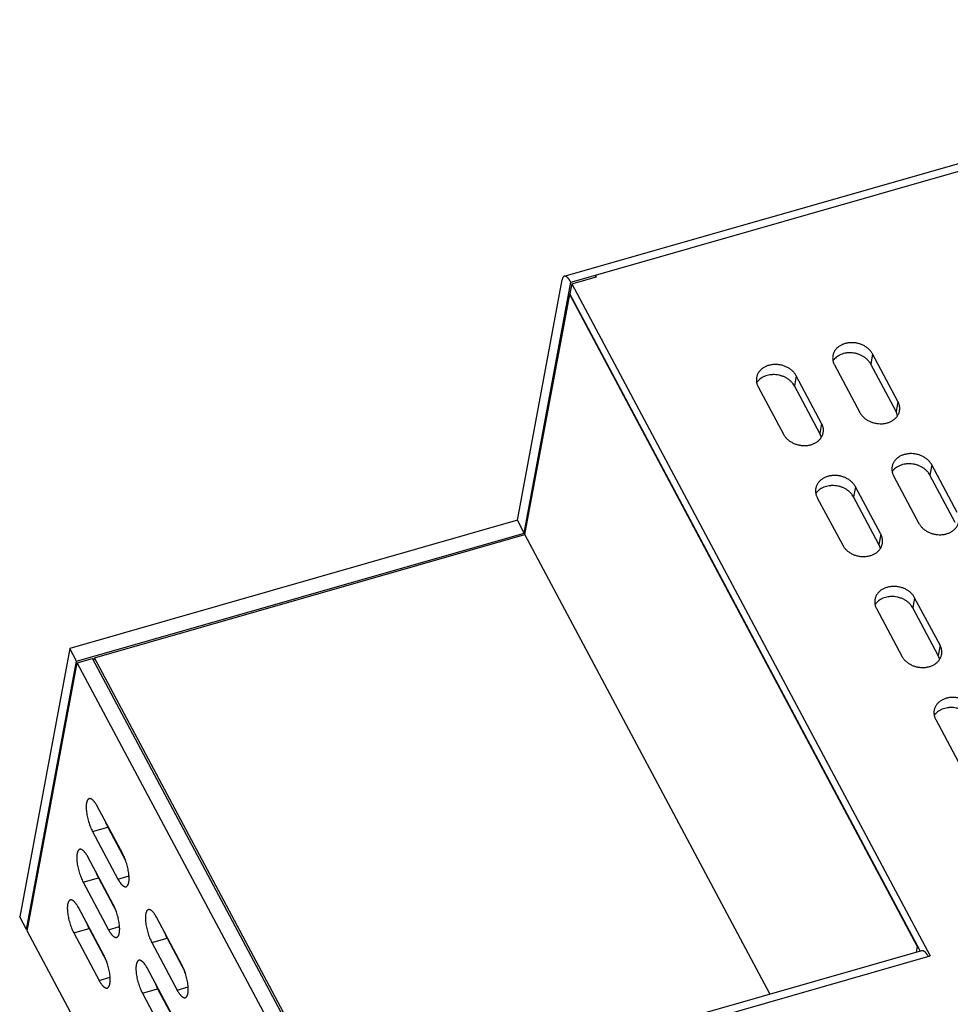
# Model space of a CAD drawing. Header units: millimetres. Extents: x 508 to 1261, y -60 to 468.
# Tile 12 of 49: x 890 to 935, y 80 to 127. Entities that reach past the tile are written whole.
import ezdxf

# ---------------------------------------------------------------- set-up
doc = ezdxf.new("R2010")
doc.units = ezdxf.units.MM
doc.header["$LTSCALE"] = 16.335
doc.layers.get('0').update_dxf_attribs({"linetype": 'CONTINUOUS'})
doc.layers.add('ROUNDS', color=7, linetype='CONTINUOUS')

msp = doc.modelspace()

# ---------------------------------------------------------------- linework, layer by layer
at = {"color": 7, "linetype": 'Continuous'}
for p, q in [((913.96856, 103.09903), (916.10207, 114.55127)), ((914.29066, 102.49548), (916.514, 114.42993)), ((916.55426, 114.35448), (916.46443, 113.87228)), ((916.514, 114.42993), (917.69499, 114.76774)), ((916.55426, 114.35448), (917.73525, 114.69229)), ((916.55426, 114.35448), (933.62566, 82.36577)), ((914.33092, 102.42004), (916.45881, 113.84215)), ((916.45881, 113.84215), (916.47764, 113.84753)), ((933.0064, 82.83495), (916.45881, 113.84215)), ((933.15058, 82.60546), (916.46443, 113.87228)), ((930.88478, 111.01615), (930.79495, 110.53395)), ((932.09264, 108.75285), (930.88478, 111.01615)), ((929.06787, 110.49644), (930.27573, 108.23315)), ((932.0028, 108.27065), (930.79495, 110.53395)), ((927.25096, 109.97674), (927.16113, 109.49454)), ((928.45882, 107.71344), (927.25096, 109.97674)), ((925.43406, 109.45703), (926.64191, 107.19373)), ((928.36899, 107.23124), (927.16113, 109.49454)), ((932.09264, 108.75285), (932.0028, 108.27065)), ((928.45882, 107.71344), (928.36899, 107.23124)), ((933.70311, 105.73512), (933.61328, 105.25292)), ((934.91096, 103.47182), (933.70311, 105.73512)), ((931.8862, 105.21541), (933.09405, 102.95212)), ((934.82113, 102.98962), (933.61328, 105.25292)), ((930.06929, 104.69571), (929.97946, 104.21351)), ((931.27714, 102.43241), (930.06929, 104.69571)), ((928.25238, 104.176), (929.46023, 101.9127)), ((931.18731, 101.95021), (929.97946, 104.21351)), ((913.96856, 103.09903), (892.64713, 97.00026)), ((914.29066, 102.49548), (913.96856, 103.09903)), ((892.96923, 96.39671), (914.29066, 102.49548)), ((893.8271, 96.55514), (914.33092, 102.42004)), ((925.99731, 80.55934), (914.33092, 102.42004)), ((931.27714, 102.43241), (931.18731, 101.95021)), ((932.88761, 99.41468), (932.79778, 98.93248)), ((934.09547, 97.15138), (932.88761, 99.41468)), ((931.07071, 98.89497), (932.27856, 96.63167)), ((934.00564, 96.66918), (932.79778, 98.93248)), ((934.09547, 97.15138), (934.00564, 96.66918)), ((892.64713, 97.00026), (890.26659, 84.22197)), ((892.96923, 96.39671), (892.64713, 97.00026)), ((893.8, 96.4097), (893.8271, 96.55514)), ((910.23155, 65.81617), (893.8271, 96.55514)), ((890.58868, 83.61842), (892.96923, 96.39671)), ((890.62894, 83.54298), (893.00949, 96.32127)), ((893.00949, 96.32127), (893.73625, 96.52915)), ((933.88903, 93.61394), (935.09688, 91.35064)), ((895.17188, 87.22775), (893.96402, 89.49105)), ((893.73945, 88.28555), (894.46621, 88.49343)), ((893.73945, 88.28555), (894.9473, 86.02225)), ((894.46621, 88.49343), (895.31163, 86.90927)), ((894.72272, 84.81675), (893.51487, 87.08005)), ((893.29029, 85.87455), (894.01705, 86.08243)), ((893.29029, 85.87455), (894.49814, 83.61125)), ((894.01705, 86.08243), (894.86247, 84.49827)), ((894.9473, 86.02225), (895.47362, 86.1728)), ((894.27356, 82.40575), (893.06571, 84.66905)), ((894.72998, 84.803), (894.70384, 84.79552)), ((890.58868, 83.61842), (890.26659, 84.22197)), ((897.9902, 81.94672), (896.78235, 84.21002)), ((890.64606, 83.63483), (890.58868, 83.61842)), ((890.62894, 83.54298), (917.68486, 32.84509)), ((892.84113, 83.46355), (893.56789, 83.67144)), ((892.84113, 83.46355), (894.04898, 81.20025)), ((893.56789, 83.67144), (894.41331, 82.08728)), ((894.49814, 83.61125), (895.02446, 83.7618)), ((896.55777, 83.00452), (897.28453, 83.2124)), ((896.55777, 83.00452), (897.76562, 80.74122)), ((897.28453, 83.2124), (898.12995, 81.62824)), ((933.0064, 82.83495), (932.95313, 82.54898)), ((933.02523, 82.84034), (933.0064, 82.83495)), ((918.26914, 77.9732), (933.62566, 82.36577)), ((897.54104, 79.53572), (896.33319, 81.79902)), ((894.04898, 81.20025), (894.5753, 81.3508)), ((896.10861, 80.59352), (896.83537, 80.8014)), ((896.83537, 80.8014), (897.68079, 79.21724)), ((897.76562, 80.74122), (898.29195, 80.89177)), ((896.10861, 80.59352), (897.31646, 78.33022))]:
    msp.add_line(p, q, dxfattribs=at)
for points, knots in [([(916.20416, 114.71688), (916.19803, 114.71513), (916.18589, 114.71012), (916.16923, 114.69854), (916.15404, 114.683), (916.14039, 114.66365), (916.12827, 114.64059), (916.11773, 114.61395), (916.10881, 114.58384), (916.10416, 114.56247), (916.10207, 114.55127)], [0, 0, 0, 0, 0.09370472, 0.19137587, 0.29645601, 0.41158863, 0.53860881, 0.67866982, 0.83239402, 1, 1, 1, 1]), ([(916.514, 114.42993), (916.5012, 114.45391), (916.48145, 114.48867), (916.45352, 114.53266), (916.4329, 114.56272), (916.41225, 114.59043), (916.39165, 114.6157), (916.37118, 114.63842), (916.3509, 114.65851), (916.3309, 114.67591), (916.31124, 114.69053), (916.29199, 114.70234), (916.27321, 114.71127), (916.25496, 114.71729), (916.23729, 114.72034), (916.22028, 114.72039), (916.20937, 114.71837), (916.20416, 114.71688)], [0, 0, 0, 0, 0.18262887, 0.26835221, 0.35002641, 0.42745286, 0.50046908, 0.56895533, 0.63284315, 0.69212672, 0.74687803, 0.79726703, 0.84358759, 0.88628833, 0.92600305, 0.96356731, 1, 1, 1, 1]), ([(930.88478, 111.01615), (930.87387, 111.0366), (930.85001, 111.07694), (930.8089, 111.13478), (930.76239, 111.19015), (930.69306, 111.26078), (930.61464, 111.3244), (930.52903, 111.38013), (930.43757, 111.43116), (930.31565, 111.48391), (930.18723, 111.52079), (930.08181, 111.54046), (929.97561, 111.55335), (929.86888, 111.55606), (929.76345, 111.54833), (929.68601, 111.53743), (929.61044, 111.52146), (929.51368, 111.49381), (929.39974, 111.44754), (929.29611, 111.38529), (929.22252, 111.32728), (929.1727, 111.28044), (929.12808, 111.23019), (929.08897, 111.17683), (929.05562, 111.12073), (929.02826, 111.06223), (929.00706, 111.00174), (928.99713, 110.96031), (928.99324, 110.93944)], [0, 0, 0, 0, 0.02943543, 0.05943917, 0.09001924, 0.12116875, 0.18503777, 0.21772038, 0.25081755, 0.31795782, 0.38591218, 0.42001077, 0.45406819, 0.52169721, 0.55514803, 0.58824854, 0.62093502, 0.65315224, 0.71596526, 0.77650986, 0.80595017, 0.83484561, 0.86323559, 0.89117509, 0.91873373, 0.94599408, 0.9730493, 1, 1, 1, 1]), ([(930.79495, 110.53395), (930.77567, 110.57008), (930.73068, 110.64061), (930.6476, 110.73716), (930.54944, 110.82442), (930.4382, 110.90068), (930.31607, 110.96447), (930.20746, 111.00612), (930.11744, 111.0322), (930.02567, 111.0533), (929.90921, 111.07), (929.79198, 111.07355), (929.69917, 111.06838), (929.60838, 111.05799), (929.4982, 111.0354), (929.393, 110.99978), (929.31395, 110.96394), (929.23993, 110.9241), (929.15497, 110.86622), (929.0808, 110.79734), (929.02995, 110.73712), (929.00741, 110.70547), (928.99691, 110.68931)], [0, 0, 0, 0, 0.05821293, 0.11840556, 0.18052557, 0.24437886, 0.309654, 0.37594966, 0.40935034, 0.44282931, 0.50974524, 0.57622482, 0.60916495, 0.64182233, 0.70606282, 0.76863765, 0.79924196, 0.82935613, 0.88805847, 0.94484639, 0.97261179, 1, 1, 1, 1]), ([(928.99324, 110.93944), (928.98985, 110.92121), (928.98467, 110.88437), (928.98184, 110.82852), (928.98396, 110.77231), (928.991, 110.71603), (929.00294, 110.65996), (929.0197, 110.60439), (929.04121, 110.54957), (929.0585, 110.51401), (929.06787, 110.49644)], [0, 0, 0, 0, 0.12151528, 0.24339115, 0.36597792, 0.48960598, 0.6145771, 0.74115739, 0.86957174, 1, 1, 1, 1]), ([(927.25096, 109.97674), (927.24005, 109.99718), (927.21619, 110.03753), (927.17508, 110.09536), (927.12858, 110.15074), (927.05924, 110.22137), (926.98082, 110.28498), (926.89522, 110.34071), (926.80375, 110.39174), (926.68183, 110.4445), (926.55341, 110.48137), (926.44799, 110.50104), (926.34179, 110.51394), (926.23506, 110.51664), (926.12963, 110.50891), (926.05219, 110.49801), (925.97662, 110.48205), (925.87986, 110.4544), (925.76592, 110.40812), (925.66229, 110.34588), (925.5887, 110.28787), (925.53888, 110.24103), (925.49427, 110.19077), (925.45515, 110.13742), (925.4218, 110.08131), (925.39444, 110.02282), (925.37324, 109.96233), (925.36331, 109.92089), (925.35942, 109.90003)], [0, 0, 0, 0, 0.02943543, 0.05943917, 0.09001924, 0.12116875, 0.18503777, 0.21772038, 0.25081755, 0.31795782, 0.38591218, 0.42001077, 0.45406819, 0.52169721, 0.55514803, 0.58824854, 0.62093502, 0.65315224, 0.71596526, 0.77650986, 0.80595017, 0.83484561, 0.86323559, 0.89117509, 0.91873373, 0.94599408, 0.9730493, 1, 1, 1, 1]), ([(925.35942, 109.90003), (925.35603, 109.8818), (925.35085, 109.84496), (925.34802, 109.7891), (925.35014, 109.7329), (925.35718, 109.67662), (925.36912, 109.62055), (925.38588, 109.56497), (925.40739, 109.51016), (925.42468, 109.47459), (925.43406, 109.45703)], [0, 0, 0, 0, 0.12151528, 0.24339115, 0.36597792, 0.48960598, 0.6145771, 0.74115739, 0.86957174, 1, 1, 1, 1]), ([(927.16113, 109.49454), (927.14185, 109.53067), (927.09686, 109.6012), (927.01378, 109.69774), (926.91563, 109.785), (926.80438, 109.86126), (926.68225, 109.92505), (926.57364, 109.9667), (926.48362, 109.99278), (926.39185, 110.01388), (926.27539, 110.03058), (926.15816, 110.03414), (926.06535, 110.02896), (925.97456, 110.01857), (925.86438, 109.99598), (925.75918, 109.96037), (925.68014, 109.92452), (925.60611, 109.88468), (925.52115, 109.8268), (925.44698, 109.75792), (925.39613, 109.6977), (925.37359, 109.66605), (925.36309, 109.6499)], [0, 0, 0, 0, 0.05821293, 0.11840556, 0.18052557, 0.24437886, 0.309654, 0.37594966, 0.40935034, 0.44282931, 0.50974524, 0.57622482, 0.60916495, 0.64182233, 0.70606282, 0.76863765, 0.79924196, 0.82935613, 0.88805847, 0.94484639, 0.97261179, 1, 1, 1, 1]), ([(932.16727, 108.30985), (932.17066, 108.32809), (932.17584, 108.36493), (932.17867, 108.42078), (932.17655, 108.47699), (932.16951, 108.53326), (932.15757, 108.58933), (932.14081, 108.64491), (932.1193, 108.69972), (932.10201, 108.73529), (932.09264, 108.75285)], [0, 0, 0, 0, 0.12151528, 0.24339115, 0.36597792, 0.48960598, 0.6145771, 0.74115739, 0.86957174, 1, 1, 1, 1]), ([(930.27573, 108.23315), (930.28664, 108.2127), (930.3105, 108.17235), (930.35161, 108.11452), (930.39812, 108.05914), (930.46745, 107.98851), (930.54587, 107.9249), (930.63148, 107.86917), (930.72294, 107.81814), (930.84486, 107.76538), (930.97328, 107.72851), (931.0787, 107.70884), (931.1849, 107.69594), (931.29163, 107.69324), (931.39706, 107.70097), (931.4745, 107.71187), (931.55007, 107.72783), (931.64683, 107.75549), (931.76077, 107.80176), (931.8644, 107.864), (931.93799, 107.92202), (931.98781, 107.96885), (932.03243, 108.01911), (932.07154, 108.07247), (932.10489, 108.12857), (932.13225, 108.18706), (932.15345, 108.24755), (932.16338, 108.28899), (932.16727, 108.30985)], [0, 0, 0, 0, 0.02943543, 0.05943917, 0.09001924, 0.12116875, 0.18503777, 0.21772038, 0.25081755, 0.31795782, 0.38591218, 0.42001077, 0.45406819, 0.52169721, 0.55514803, 0.58824854, 0.62093502, 0.65315224, 0.71596526, 0.77650986, 0.80595017, 0.83484561, 0.86323559, 0.89117509, 0.91873373, 0.94599408, 0.9730493, 1, 1, 1, 1]), ([(932.07378, 108.07779), (932.06679, 108.11096), (932.04756, 108.17717), (932.01918, 108.23997), (932.0028, 108.27065)], [0, 0, 0, 0, 0.49355029, 1, 1, 1, 1]), ([(928.53345, 107.27044), (928.53685, 107.28867), (928.54202, 107.32551), (928.54485, 107.38136), (928.54273, 107.43757), (928.53569, 107.49385), (928.52376, 107.54992), (928.50699, 107.6055), (928.48548, 107.66031), (928.46819, 107.69588), (928.45882, 107.71344)], [0, 0, 0, 0, 0.12151528, 0.24339115, 0.36597792, 0.48960598, 0.6145771, 0.74115739, 0.86957174, 1, 1, 1, 1]), ([(926.64191, 107.19373), (926.65282, 107.17328), (926.67668, 107.13294), (926.71779, 107.0751), (926.7643, 107.01973), (926.83363, 106.9491), (926.91205, 106.88548), (926.99766, 106.82975), (927.08913, 106.77873), (927.21104, 106.72597), (927.33946, 106.68909), (927.44488, 106.66942), (927.55108, 106.65653), (927.65781, 106.65383), (927.76324, 106.66155), (927.84068, 106.67246), (927.91625, 106.68842), (928.01301, 106.71607), (928.12695, 106.76235), (928.23058, 106.82459), (928.30417, 106.8826), (928.354, 106.92944), (928.39861, 106.9797), (928.43772, 107.03305), (928.47107, 107.08916), (928.49844, 107.14765), (928.51963, 107.20814), (928.52956, 107.24958), (928.53345, 107.27044)], [0, 0, 0, 0, 0.02943543, 0.05943917, 0.09001924, 0.12116875, 0.18503777, 0.21772038, 0.25081755, 0.31795782, 0.38591218, 0.42001077, 0.45406819, 0.52169721, 0.55514803, 0.58824854, 0.62093502, 0.65315224, 0.71596526, 0.77650986, 0.80595017, 0.83484561, 0.86323559, 0.89117509, 0.91873373, 0.94599408, 0.9730493, 1, 1, 1, 1]), ([(928.43996, 107.03838), (928.43297, 107.07154), (928.41374, 107.13775), (928.38536, 107.20055), (928.36899, 107.23124)], [0, 0, 0, 0, 0.49355029, 1, 1, 1, 1]), ([(933.70311, 105.73512), (933.6922, 105.75557), (933.66833, 105.79591), (933.62722, 105.85375), (933.58072, 105.90912), (933.51138, 105.97975), (933.43296, 106.04337), (933.34736, 106.0991), (933.25589, 106.15013), (933.13397, 106.20288), (933.00555, 106.23976), (932.90013, 106.25943), (932.79394, 106.27232), (932.68721, 106.27503), (932.58177, 106.2673), (932.50433, 106.2564), (932.42877, 106.24043), (932.33201, 106.21278), (932.21807, 106.16651), (932.11444, 106.10426), (932.04084, 106.04625), (931.99102, 105.99941), (931.94641, 105.94916), (931.9073, 105.8958), (931.87395, 105.8397), (931.84658, 105.7812), (931.82539, 105.72071), (931.81545, 105.67928), (931.81157, 105.65841)], [0, 0, 0, 0, 0.02943543, 0.05943917, 0.09001924, 0.12116875, 0.18503777, 0.21772038, 0.25081755, 0.31795782, 0.38591218, 0.42001077, 0.45406819, 0.52169721, 0.55514803, 0.58824854, 0.62093502, 0.65315224, 0.71596526, 0.77650986, 0.80595017, 0.83484561, 0.86323559, 0.89117509, 0.91873373, 0.94599408, 0.9730493, 1, 1, 1, 1]), ([(931.81157, 105.65841), (931.80817, 105.64018), (931.803, 105.60334), (931.80017, 105.54749), (931.80228, 105.49128), (931.80933, 105.435), (931.82126, 105.37893), (931.83803, 105.32335), (931.85954, 105.26854), (931.87683, 105.23297), (931.8862, 105.21541)], [0, 0, 0, 0, 0.12151528, 0.24339115, 0.36597792, 0.48960598, 0.6145771, 0.74115739, 0.86957174, 1, 1, 1, 1]), ([(933.61328, 105.25292), (933.594, 105.28905), (933.54901, 105.35958), (933.46592, 105.45613), (933.36777, 105.54339), (933.25652, 105.61965), (933.1344, 105.68344), (933.02579, 105.72509), (932.93576, 105.75117), (932.84399, 105.77227), (932.72753, 105.78897), (932.61031, 105.79252), (932.51749, 105.78735), (932.4267, 105.77696), (932.31653, 105.75436), (932.21132, 105.71875), (932.13228, 105.68291), (932.05825, 105.64307), (931.97329, 105.58519), (931.89913, 105.51631), (931.84827, 105.45609), (931.82574, 105.42444), (931.81524, 105.40828)], [0, 0, 0, 0, 0.05821293, 0.11840556, 0.18052557, 0.24437886, 0.309654, 0.37594966, 0.40935034, 0.44282931, 0.50974524, 0.57622482, 0.60916495, 0.64182233, 0.70606282, 0.76863765, 0.79924196, 0.82935613, 0.88805847, 0.94484639, 0.97261179, 1, 1, 1, 1]), ([(930.06929, 104.69571), (930.05838, 104.71615), (930.03451, 104.7565), (929.99341, 104.81433), (929.9469, 104.86971), (929.87756, 104.94034), (929.79914, 105.00395), (929.71354, 105.05968), (929.62207, 105.11071), (929.50016, 105.16347), (929.37174, 105.20034), (929.26631, 105.22001), (929.16012, 105.23291), (929.05339, 105.23561), (928.94795, 105.22788), (928.87051, 105.21698), (928.79495, 105.20102), (928.69819, 105.17337), (928.58425, 105.12709), (928.48062, 105.06485), (928.40703, 105.00684), (928.3572, 104.96), (928.31259, 104.90974), (928.27348, 104.85639), (928.24013, 104.80028), (928.21276, 104.74179), (928.19157, 104.6813), (928.18164, 104.63986), (928.17775, 104.619)], [0, 0, 0, 0, 0.02943543, 0.05943917, 0.09001924, 0.12116875, 0.18503777, 0.21772038, 0.25081755, 0.31795782, 0.38591218, 0.42001077, 0.45406819, 0.52169721, 0.55514803, 0.58824854, 0.62093502, 0.65315224, 0.71596526, 0.77650986, 0.80595017, 0.83484561, 0.86323559, 0.89117509, 0.91873373, 0.94599408, 0.9730493, 1, 1, 1, 1]), ([(928.17775, 104.619), (928.17435, 104.60077), (928.16918, 104.56393), (928.16635, 104.50807), (928.16846, 104.45187), (928.17551, 104.39559), (928.18744, 104.33952), (928.20421, 104.28394), (928.22572, 104.22913), (928.24301, 104.19356), (928.25238, 104.176)], [0, 0, 0, 0, 0.12151528, 0.24339115, 0.36597792, 0.48960598, 0.6145771, 0.74115739, 0.86957174, 1, 1, 1, 1]), ([(929.97946, 104.21351), (929.96018, 104.24963), (929.91519, 104.32017), (929.8321, 104.41671), (929.73395, 104.50397), (929.62271, 104.58023), (929.50058, 104.64402), (929.39197, 104.68567), (929.30194, 104.71175), (929.21017, 104.73285), (929.09371, 104.74955), (928.97649, 104.75311), (928.88367, 104.74793), (928.79289, 104.73754), (928.68271, 104.71495), (928.5775, 104.67934), (928.49846, 104.64349), (928.42444, 104.60365), (928.33948, 104.54577), (928.26531, 104.47689), (928.21445, 104.41667), (928.19192, 104.38502), (928.18142, 104.36887)], [0, 0, 0, 0, 0.05821293, 0.11840556, 0.18052557, 0.24437886, 0.309654, 0.37594966, 0.40935034, 0.44282931, 0.50974524, 0.57622482, 0.60916495, 0.64182233, 0.70606282, 0.76863765, 0.79924196, 0.82935613, 0.88805847, 0.94484639, 0.97261179, 1, 1, 1, 1]), ([(933.09405, 102.95212), (933.10497, 102.93167), (933.12883, 102.89132), (933.16994, 102.83349), (933.21644, 102.77811), (933.28578, 102.70748), (933.3642, 102.64387), (933.4498, 102.58814), (933.54127, 102.53711), (933.66319, 102.48435), (933.79161, 102.44748), (933.89703, 102.42781), (934.00322, 102.41491), (934.10995, 102.41221), (934.21539, 102.41994), (934.29283, 102.43084), (934.36839, 102.4468), (934.46515, 102.47446), (934.57909, 102.52073), (934.68272, 102.58297), (934.75632, 102.64099), (934.80614, 102.68782), (934.85075, 102.73808), (934.88986, 102.79144), (934.92321, 102.84754), (934.95058, 102.90603), (934.97177, 102.96652), (934.98171, 103.00796), (934.98559, 103.02882)], [0, 0, 0, 0, 0.02943543, 0.05943917, 0.09001924, 0.12116875, 0.18503777, 0.21772038, 0.25081755, 0.31795782, 0.38591218, 0.42001077, 0.45406819, 0.52169721, 0.55514803, 0.58824854, 0.62093502, 0.65315224, 0.71596526, 0.77650986, 0.80595017, 0.83484561, 0.86323559, 0.89117509, 0.91873373, 0.94599408, 0.9730493, 1, 1, 1, 1]), ([(931.35177, 101.98941), (931.35517, 102.00764), (931.36035, 102.04448), (931.36317, 102.10033), (931.36106, 102.15654), (931.35402, 102.21282), (931.34208, 102.26889), (931.32531, 102.32447), (931.30381, 102.37928), (931.28651, 102.41485), (931.27714, 102.43241)], [0, 0, 0, 0, 0.12151528, 0.24339115, 0.36597792, 0.48960598, 0.6145771, 0.74115739, 0.86957174, 1, 1, 1, 1]), ([(929.46023, 101.9127), (929.47115, 101.89225), (929.49501, 101.85191), (929.53612, 101.79407), (929.58262, 101.7387), (929.65196, 101.66807), (929.73038, 101.60445), (929.81598, 101.54872), (929.90745, 101.4977), (930.02937, 101.44494), (930.15779, 101.40806), (930.26321, 101.38839), (930.3694, 101.3755), (930.47613, 101.3728), (930.58157, 101.38052), (930.65901, 101.39143), (930.73458, 101.40739), (930.83134, 101.43504), (930.94528, 101.48132), (931.04891, 101.54356), (931.1225, 101.60157), (931.17232, 101.64841), (931.21693, 101.69867), (931.25604, 101.75202), (931.28939, 101.80813), (931.31676, 101.86662), (931.33796, 101.92711), (931.34789, 101.96855), (931.35177, 101.98941)], [0, 0, 0, 0, 0.02943543, 0.05943917, 0.09001924, 0.12116875, 0.18503777, 0.21772038, 0.25081755, 0.31795782, 0.38591218, 0.42001077, 0.45406819, 0.52169721, 0.55514803, 0.58824854, 0.62093502, 0.65315224, 0.71596526, 0.77650986, 0.80595017, 0.83484561, 0.86323559, 0.89117509, 0.91873373, 0.94599408, 0.9730493, 1, 1, 1, 1]), ([(931.25829, 101.75735), (931.2513, 101.79051), (931.23206, 101.85672), (931.20369, 101.91952), (931.18731, 101.95021)], [0, 0, 0, 0, 0.49355029, 1, 1, 1, 1]), ([(932.88761, 99.41468), (932.8767, 99.43512), (932.85284, 99.47547), (932.81173, 99.5333), (932.76523, 99.58868), (932.69589, 99.65931), (932.61747, 99.72292), (932.53187, 99.77865), (932.4404, 99.82968), (932.31848, 99.88244), (932.19006, 99.91931), (932.08464, 99.93898), (931.97844, 99.95188), (931.87171, 99.95458), (931.76628, 99.94685), (931.68884, 99.93595), (931.61327, 99.91999), (931.51651, 99.89234), (931.40257, 99.84606), (931.29894, 99.78382), (931.22535, 99.72581), (931.17553, 99.67897), (931.13092, 99.62871), (931.0918, 99.57536), (931.05845, 99.51925), (931.03109, 99.46076), (931.00989, 99.40027), (930.99996, 99.35883), (930.99607, 99.33797)], [0, 0, 0, 0, 0.02943543, 0.05943917, 0.09001924, 0.12116875, 0.18503777, 0.21772038, 0.25081755, 0.31795782, 0.38591218, 0.42001077, 0.45406819, 0.52169721, 0.55514803, 0.58824854, 0.62093502, 0.65315224, 0.71596526, 0.77650986, 0.80595017, 0.83484561, 0.86323559, 0.89117509, 0.91873373, 0.94599408, 0.9730493, 1, 1, 1, 1]), ([(932.79778, 98.93248), (932.7785, 98.9686), (932.73351, 99.03914), (932.65043, 99.13568), (932.55228, 99.22294), (932.44103, 99.2992), (932.3189, 99.36299), (932.21029, 99.40464), (932.12027, 99.43072), (932.0285, 99.45182), (931.91204, 99.46852), (931.79481, 99.47208), (931.702, 99.4669), (931.61121, 99.45651), (931.50103, 99.43392), (931.39583, 99.39831), (931.31679, 99.36246), (931.24276, 99.32262), (931.1578, 99.26474), (931.08363, 99.19586), (931.03278, 99.13564), (931.01024, 99.10399), (930.99974, 99.08784)], [0, 0, 0, 0, 0.05821293, 0.11840556, 0.18052557, 0.24437886, 0.309654, 0.37594966, 0.40935034, 0.44282931, 0.50974524, 0.57622482, 0.60916495, 0.64182233, 0.70606282, 0.76863765, 0.79924196, 0.82935613, 0.88805847, 0.94484639, 0.97261179, 1, 1, 1, 1]), ([(930.99607, 99.33797), (930.99268, 99.31974), (930.9875, 99.2829), (930.98467, 99.22704), (930.98679, 99.17084), (930.99383, 99.11456), (931.00577, 99.05849), (931.02253, 99.00291), (931.04404, 98.9481), (931.06133, 98.91253), (931.07071, 98.89497)], [0, 0, 0, 0, 0.12151528, 0.24339115, 0.36597792, 0.48960598, 0.6145771, 0.74115739, 0.86957174, 1, 1, 1, 1]), ([(934.1701, 96.70838), (934.1735, 96.72661), (934.17867, 96.76345), (934.1815, 96.8193), (934.17938, 96.87551), (934.17234, 96.93179), (934.1604, 96.98786), (934.14364, 97.04344), (934.12213, 97.09825), (934.10484, 97.13382), (934.09547, 97.15138)], [0, 0, 0, 0, 0.12151528, 0.24339115, 0.36597792, 0.48960598, 0.6145771, 0.74115739, 0.86957174, 1, 1, 1, 1]), ([(932.27856, 96.63167), (932.28947, 96.61122), (932.31333, 96.57088), (932.35444, 96.51304), (932.40095, 96.45767), (932.47028, 96.38704), (932.5487, 96.32342), (932.63431, 96.26769), (932.72578, 96.21667), (932.84769, 96.16391), (932.97611, 96.12703), (933.08153, 96.10736), (933.18773, 96.09447), (933.29446, 96.09177), (933.39989, 96.09949), (933.47733, 96.1104), (933.5529, 96.12636), (933.64966, 96.15401), (933.7636, 96.20029), (933.86723, 96.26253), (933.94082, 96.32054), (933.99064, 96.36738), (934.03526, 96.41764), (934.07437, 96.47099), (934.10772, 96.5271), (934.13508, 96.58559), (934.15628, 96.64608), (934.16621, 96.68752), (934.1701, 96.70838)], [0, 0, 0, 0, 0.02943543, 0.05943917, 0.09001924, 0.12116875, 0.18503777, 0.21772038, 0.25081755, 0.31795782, 0.38591218, 0.42001077, 0.45406819, 0.52169721, 0.55514803, 0.58824854, 0.62093502, 0.65315224, 0.71596526, 0.77650986, 0.80595017, 0.83484561, 0.86323559, 0.89117509, 0.91873373, 0.94599408, 0.9730493, 1, 1, 1, 1]), ([(934.07661, 96.47632), (934.06962, 96.50948), (934.05039, 96.57569), (934.02201, 96.63849), (934.00564, 96.66918)], [0, 0, 0, 0, 0.49355029, 1, 1, 1, 1]), ([(935.70594, 94.13365), (935.69503, 94.15409), (935.67116, 94.19444), (935.63006, 94.25227), (935.58355, 94.30765), (935.51421, 94.37828), (935.43579, 94.44189), (935.35019, 94.49762), (935.25872, 94.54865), (935.13681, 94.60141), (935.00839, 94.63828), (934.90296, 94.65795), (934.79677, 94.67085), (934.69004, 94.67355), (934.5846, 94.66582), (934.50716, 94.65492), (934.4316, 94.63896), (934.33484, 94.61131), (934.2209, 94.56503), (934.11727, 94.50279), (934.04367, 94.44478), (933.99385, 94.39794), (933.94924, 94.34768), (933.91013, 94.29433), (933.87678, 94.23822), (933.84941, 94.17973), (933.82822, 94.11924), (933.81829, 94.0778), (933.8144, 94.05694)], [0, 0, 0, 0, 0.02943543, 0.05943917, 0.09001924, 0.12116875, 0.18503777, 0.21772038, 0.25081755, 0.31795782, 0.38591218, 0.42001077, 0.45406819, 0.52169721, 0.55514803, 0.58824854, 0.62093502, 0.65315224, 0.71596526, 0.77650986, 0.80595017, 0.83484561, 0.86323559, 0.89117509, 0.91873373, 0.94599408, 0.9730493, 1, 1, 1, 1]), ([(933.8144, 94.05694), (933.811, 94.03871), (933.80583, 94.00187), (933.803, 93.94601), (933.80511, 93.88981), (933.81216, 93.83353), (933.82409, 93.77746), (933.84086, 93.72188), (933.86237, 93.66707), (933.87966, 93.6315), (933.88903, 93.61394)], [0, 0, 0, 0, 0.12151528, 0.24339115, 0.36597792, 0.48960598, 0.6145771, 0.74115739, 0.86957174, 1, 1, 1, 1]), ([(935.61611, 93.65145), (935.59683, 93.68757), (935.55184, 93.75811), (935.46875, 93.85465), (935.3706, 93.94191), (935.25936, 94.01817), (935.13723, 94.08196), (935.02862, 94.12361), (934.93859, 94.14969), (934.84682, 94.17079), (934.73036, 94.18749), (934.61314, 94.19105), (934.52032, 94.18587), (934.42954, 94.17548), (934.31936, 94.15289), (934.21415, 94.11728), (934.13511, 94.08143), (934.06109, 94.04159), (933.97613, 93.98371), (933.90196, 93.91483), (933.8511, 93.85461), (933.82857, 93.82296), (933.81807, 93.80681)], [0, 0, 0, 0, 0.05821293, 0.11840556, 0.18052557, 0.24437886, 0.309654, 0.37594966, 0.40935034, 0.44282931, 0.50974524, 0.57622482, 0.60916495, 0.64182233, 0.70606282, 0.76863765, 0.79924196, 0.82935613, 0.88805847, 0.94484639, 0.97261179, 1, 1, 1, 1]), ([(893.57672, 89.84974), (893.56964, 89.84771), (893.5556, 89.84206), (893.53616, 89.82923), (893.51828, 89.81213), (893.50201, 89.79089), (893.48738, 89.76564), (893.47441, 89.73648), (893.46316, 89.70354), (893.45366, 89.66696), (893.44595, 89.62688), (893.44006, 89.58349), (893.43602, 89.53697), (893.43385, 89.48753), (893.43355, 89.43539), (893.43513, 89.38078), (893.43858, 89.32396), (893.44578, 89.24437), (893.45945, 89.14123), (893.48259, 89.01471), (893.51229, 88.88589), (893.54803, 88.75711), (893.58916, 88.63066), (893.63494, 88.50881), (893.68455, 88.39377), (893.72077, 88.32055), (893.73945, 88.28555)], [0, 0, 0, 0, 0.01329976, 0.02708491, 0.04178482, 0.05774047, 0.07519965, 0.09432815, 0.11522578, 0.13794093, 0.1624821, 0.18882651, 0.21692626, 0.24671298, 0.27810123, 0.31099119, 0.34527071, 0.3808171, 0.45516951, 0.53291584, 0.61282901, 0.69362872, 0.77401332, 0.8526911, 0.92841191, 1, 1, 1, 1]), ([(893.96402, 89.49105), (893.94803, 89.52103), (893.92335, 89.56448), (893.88843, 89.61946), (893.86266, 89.65704), (893.83685, 89.69168), (893.8111, 89.72326), (893.7855, 89.75167), (893.76016, 89.77678), (893.73516, 89.79852), (893.71058, 89.81681), (893.68652, 89.83156), (893.66305, 89.84273), (893.64023, 89.85025), (893.61814, 89.85407), (893.59688, 89.85413), (893.58324, 89.8516), (893.57672, 89.84974)], [0, 0, 0, 0, 0.1826289, 0.26835225, 0.35002646, 0.42745291, 0.50046913, 0.56895538, 0.6328432, 0.69212676, 0.74687807, 0.79726706, 0.84358761, 0.88628834, 0.92600305, 0.96356731, 1, 1, 1, 1]), ([(894.32645, 88.8119), (894.33678, 88.78333), (894.35805, 88.72723), (894.39221, 88.64545), (894.42798, 88.56762), (894.4533, 88.51762), (894.46621, 88.49343)], [0, 0, 0, 0, 0.26184361, 0.51707024, 0.76373481, 1, 1, 1, 1]), ([(893.12757, 87.43874), (893.12048, 87.43672), (893.10644, 87.43106), (893.087, 87.41823), (893.06912, 87.40113), (893.05285, 87.37989), (893.03822, 87.35464), (893.02526, 87.32549), (893.014, 87.29255), (893.0045, 87.25596), (892.99679, 87.21588), (892.9909, 87.17249), (892.98686, 87.12597), (892.98469, 87.07653), (892.98439, 87.02439), (892.98597, 86.96978), (892.98942, 86.91296), (892.99662, 86.83337), (893.01029, 86.73023), (893.03343, 86.60371), (893.06313, 86.4749), (893.09887, 86.34611), (893.14, 86.21966), (893.18578, 86.09782), (893.23539, 85.98277), (893.27161, 85.90955), (893.29029, 85.87455)], [0, 0, 0, 0, 0.01329976, 0.02708491, 0.04178482, 0.05774047, 0.07519965, 0.09432815, 0.11522578, 0.13794093, 0.1624821, 0.18882651, 0.21692626, 0.24671298, 0.27810123, 0.31099119, 0.34527071, 0.3808171, 0.45516951, 0.53291584, 0.61282901, 0.69362872, 0.77401332, 0.8526911, 0.92841191, 1, 1, 1, 1]), ([(893.51487, 87.08005), (893.49887, 87.11003), (893.47419, 87.15348), (893.43927, 87.20847), (893.4135, 87.24604), (893.38769, 87.28068), (893.36194, 87.31227), (893.33634, 87.34067), (893.311, 87.36579), (893.286, 87.38753), (893.26142, 87.40581), (893.23736, 87.42056), (893.21389, 87.43173), (893.19107, 87.43926), (893.16898, 87.44307), (893.14772, 87.44313), (893.13408, 87.44061), (893.12757, 87.43874)], [0, 0, 0, 0, 0.1826289, 0.26835225, 0.35002646, 0.42745291, 0.50046913, 0.56895538, 0.6328432, 0.69212676, 0.74687807, 0.79726706, 0.84358761, 0.88628834, 0.92600305, 0.96356731, 1, 1, 1, 1]), ([(895.3346, 85.66356), (895.34169, 85.66559), (895.35572, 85.67124), (895.37516, 85.68407), (895.39304, 85.70117), (895.40931, 85.72241), (895.42395, 85.74766), (895.43691, 85.77681), (895.44816, 85.80975), (895.45766, 85.84634), (895.46537, 85.88642), (895.47126, 85.92981), (895.4753, 85.97633), (895.47748, 86.02577), (895.47778, 86.07791), (895.47619, 86.13252), (895.47274, 86.18934), (895.46555, 86.26893), (895.45187, 86.37207), (895.42873, 86.49859), (895.39903, 86.62741), (895.36329, 86.75619), (895.32216, 86.88264), (895.27638, 87.00448), (895.22677, 87.11953), (895.19056, 87.19275), (895.17188, 87.22775)], [0, 0, 0, 0, 0.01329976, 0.02708491, 0.04178482, 0.05774047, 0.07519965, 0.09432815, 0.11522578, 0.13794093, 0.1624821, 0.18882651, 0.21692626, 0.24671298, 0.27810123, 0.31099119, 0.34527071, 0.3808171, 0.45516951, 0.53291584, 0.61282901, 0.69362872, 0.77401332, 0.8526911, 0.92841191, 1, 1, 1, 1]), ([(893.87729, 86.4009), (893.88762, 86.37233), (893.90889, 86.31623), (893.94305, 86.23445), (893.97882, 86.15662), (894.00414, 86.10662), (894.01705, 86.08243)], [0, 0, 0, 0, 0.26184361, 0.51707024, 0.76373481, 1, 1, 1, 1]), ([(894.9473, 86.02225), (894.9633, 85.99227), (894.98798, 85.94882), (895.0229, 85.89384), (895.04867, 85.85626), (895.07448, 85.82162), (895.10023, 85.79003), (895.12582, 85.76163), (895.15117, 85.73652), (895.17617, 85.71478), (895.20074, 85.69649), (895.2248, 85.68174), (895.24828, 85.67057), (895.27109, 85.66305), (895.29318, 85.65923), (895.31445, 85.65917), (895.32808, 85.66169), (895.3346, 85.66356)], [0, 0, 0, 0, 0.1826289, 0.26835225, 0.35002646, 0.42745291, 0.50046913, 0.56895538, 0.6328432, 0.69212676, 0.74687807, 0.79726706, 0.84358761, 0.88628834, 0.92600305, 0.96356731, 1, 1, 1, 1]), ([(892.67841, 85.02774), (892.67132, 85.02572), (892.65728, 85.02006), (892.63785, 85.00723), (892.61996, 84.99013), (892.60369, 84.9689), (892.58906, 84.94364), (892.5761, 84.91449), (892.56485, 84.88155), (892.55534, 84.84496), (892.54763, 84.80489), (892.54174, 84.76149), (892.5377, 84.71497), (892.53553, 84.66553), (892.53523, 84.61339), (892.53681, 84.55879), (892.54027, 84.50196), (892.54746, 84.42237), (892.56113, 84.31924), (892.58427, 84.19271), (892.61397, 84.0639), (892.64971, 83.93511), (892.69084, 83.80866), (892.73662, 83.68682), (892.78623, 83.57177), (892.82245, 83.49855), (892.84113, 83.46355)], [0, 0, 0, 0, 0.01329976, 0.02708491, 0.04178482, 0.05774047, 0.07519965, 0.09432815, 0.11522578, 0.13794093, 0.1624821, 0.18882651, 0.21692626, 0.24671298, 0.27810123, 0.31099119, 0.34527071, 0.3808171, 0.45516951, 0.53291584, 0.61282901, 0.69362872, 0.77401332, 0.8526911, 0.92841191, 1, 1, 1, 1]), ([(893.06571, 84.66905), (893.04971, 84.69903), (893.02503, 84.74248), (892.99011, 84.79747), (892.96434, 84.83504), (892.93853, 84.86969), (892.91278, 84.90127), (892.88718, 84.92967), (892.86184, 84.95479), (892.83684, 84.97653), (892.81226, 84.99481), (892.7882, 85.00956), (892.76473, 85.02073), (892.74191, 85.02826), (892.71982, 85.03208), (892.69856, 85.03213), (892.68492, 85.02961), (892.67841, 85.02774)], [0, 0, 0, 0, 0.1826289, 0.26835225, 0.35002646, 0.42745291, 0.50046913, 0.56895538, 0.6328432, 0.69212676, 0.74687807, 0.79726706, 0.84358761, 0.88628834, 0.92600305, 0.96356731, 1, 1, 1, 1]), ([(894.88544, 83.25256), (894.89253, 83.25459), (894.90656, 83.26024), (894.926, 83.27307), (894.94388, 83.29018), (894.96015, 83.31141), (894.97479, 83.33666), (894.98775, 83.36582), (894.999, 83.39876), (895.0085, 83.43534), (895.01621, 83.47542), (895.0221, 83.51881), (895.02614, 83.56533), (895.02832, 83.61477), (895.02862, 83.66691), (895.02703, 83.72152), (895.02358, 83.77835), (895.01639, 83.85793), (895.00271, 83.96107), (894.97957, 84.08759), (894.94987, 84.21641), (894.91413, 84.3452), (894.873, 84.47164), (894.82722, 84.59349), (894.77762, 84.70853), (894.7414, 84.78175), (894.72272, 84.81675)], [0, 0, 0, 0, 0.01329976, 0.02708491, 0.04178482, 0.05774047, 0.07519965, 0.09432815, 0.11522578, 0.13794093, 0.1624821, 0.18882651, 0.21692626, 0.24671298, 0.27810123, 0.31099119, 0.34527071, 0.3808171, 0.45516951, 0.53291584, 0.61282901, 0.69362872, 0.77401332, 0.8526911, 0.92841191, 1, 1, 1, 1]), ([(896.39505, 84.56871), (896.38796, 84.56668), (896.37392, 84.56103), (896.35449, 84.5482), (896.33661, 84.5311), (896.32034, 84.50986), (896.3057, 84.48461), (896.29274, 84.45545), (896.28149, 84.42251), (896.27199, 84.38593), (896.26428, 84.34585), (896.25839, 84.30246), (896.25434, 84.25594), (896.25217, 84.2065), (896.25187, 84.15436), (896.25345, 84.09975), (896.25691, 84.04293), (896.2641, 83.96334), (896.27778, 83.8602), (896.30092, 83.73368), (896.33062, 83.60486), (896.36635, 83.47608), (896.40749, 83.34963), (896.45327, 83.22778), (896.50287, 83.11274), (896.53909, 83.03952), (896.55777, 83.00452)], [0, 0, 0, 0, 0.01329976, 0.02708491, 0.04178482, 0.05774047, 0.07519965, 0.09432815, 0.11522578, 0.13794093, 0.1624821, 0.18882651, 0.21692626, 0.24671298, 0.27810123, 0.31099119, 0.34527071, 0.3808171, 0.45516951, 0.53291584, 0.61282901, 0.69362872, 0.77401332, 0.8526911, 0.92841191, 1, 1, 1, 1]), ([(896.78235, 84.21002), (896.76635, 84.24), (896.74167, 84.28345), (896.70675, 84.33843), (896.68098, 84.37601), (896.65517, 84.41065), (896.62942, 84.44223), (896.60383, 84.47064), (896.57848, 84.49575), (896.55348, 84.51749), (896.52891, 84.53578), (896.50485, 84.55053), (896.48137, 84.5617), (896.45855, 84.56922), (896.43646, 84.57304), (896.4152, 84.5731), (896.40157, 84.57057), (896.39505, 84.56871)], [0, 0, 0, 0, 0.1826289, 0.26835225, 0.35002646, 0.42745291, 0.50046913, 0.56895538, 0.6328432, 0.69212676, 0.74687807, 0.79726706, 0.84358761, 0.88628834, 0.92600305, 0.96356731, 1, 1, 1, 1]), ([(893.42813, 83.9899), (893.43846, 83.96133), (893.45973, 83.90523), (893.49389, 83.82345), (893.52966, 83.74562), (893.55498, 83.69562), (893.56789, 83.67144)], [0, 0, 0, 0, 0.26184361, 0.51707024, 0.76373481, 1, 1, 1, 1]), ([(894.49814, 83.61125), (894.51414, 83.58127), (894.53882, 83.53782), (894.57374, 83.48284), (894.59951, 83.44526), (894.62532, 83.41062), (894.65107, 83.37904), (894.67666, 83.35063), (894.70201, 83.32552), (894.72701, 83.30378), (894.75158, 83.2855), (894.77564, 83.27074), (894.79912, 83.25957), (894.82193, 83.25205), (894.84403, 83.24823), (894.86529, 83.24817), (894.87892, 83.2507), (894.88544, 83.25256)], [0, 0, 0, 0, 0.1826289, 0.26835225, 0.35002646, 0.42745291, 0.50046913, 0.56895538, 0.6328432, 0.69212676, 0.74687807, 0.79726706, 0.84358761, 0.88628834, 0.92600305, 0.96356731, 1, 1, 1, 1]), ([(897.14478, 83.53087), (897.1551, 83.5023), (897.17638, 83.4462), (897.21053, 83.36442), (897.24631, 83.28659), (897.27163, 83.23659), (897.28453, 83.2124)], [0, 0, 0, 0, 0.26184361, 0.51707024, 0.76373481, 1, 1, 1, 1]), ([(933.22497, 82.62674), (933.23019, 82.62823), (933.24109, 82.63025), (933.2581, 82.63021), (933.27578, 82.62715), (933.29403, 82.62113), (933.31281, 82.6122), (933.33206, 82.60039), (933.35172, 82.58577), (933.37172, 82.56838), (933.39199, 82.54828), (933.41247, 82.52556), (933.43307, 82.5003), (933.45372, 82.47258), (933.47433, 82.44252), (933.50227, 82.39853), (933.52201, 82.36377), (933.53481, 82.33979)], [0, 0, 0, 0, 0.03643269, 0.07399695, 0.11371167, 0.15641241, 0.20273297, 0.25312197, 0.30787328, 0.36715685, 0.43104467, 0.49953092, 0.57254714, 0.64997359, 0.73164779, 0.81737113, 1, 1, 1, 1]), ([(894.43628, 80.84156), (894.44337, 80.84359), (894.45741, 80.84924), (894.47684, 80.86208), (894.49472, 80.87918), (894.51099, 80.90041), (894.52563, 80.92566), (894.53859, 80.95482), (894.54984, 80.98776), (894.55934, 81.02434), (894.56705, 81.06442), (894.57294, 81.10781), (894.57698, 81.15433), (894.57916, 81.20377), (894.57946, 81.25591), (894.57788, 81.31052), (894.57442, 81.36735), (894.56723, 81.44693), (894.55355, 81.55007), (894.53041, 81.6766), (894.50071, 81.80541), (894.46497, 81.9342), (894.42384, 82.06065), (894.37806, 82.18249), (894.32846, 82.29753), (894.29224, 82.37075), (894.27356, 82.40575)], [0, 0, 0, 0, 0.01329976, 0.02708491, 0.04178482, 0.05774047, 0.07519965, 0.09432815, 0.11522578, 0.13794093, 0.1624821, 0.18882651, 0.21692626, 0.24671298, 0.27810123, 0.31099119, 0.34527071, 0.3808171, 0.45516951, 0.53291584, 0.61282901, 0.69362872, 0.77401332, 0.8526911, 0.92841191, 1, 1, 1, 1]), ([(895.94589, 82.15771), (895.9388, 82.15569), (895.92477, 82.15003), (895.90533, 82.1372), (895.88745, 82.1201), (895.87118, 82.09886), (895.85654, 82.07361), (895.84358, 82.04446), (895.83233, 82.01152), (895.82283, 81.97493), (895.81512, 81.93485), (895.80923, 81.89146), (895.80519, 81.84494), (895.80301, 81.7955), (895.80271, 81.74336), (895.8043, 81.68875), (895.80775, 81.63193), (895.81494, 81.55234), (895.82862, 81.4492), (895.85176, 81.32268), (895.88146, 81.19387), (895.9172, 81.06508), (895.95833, 80.93863), (896.00411, 80.81679), (896.05371, 80.70174), (896.08993, 80.62852), (896.10861, 80.59352)], [0, 0, 0, 0, 0.01329976, 0.02708491, 0.04178482, 0.05774047, 0.07519965, 0.09432815, 0.11522578, 0.13794093, 0.1624821, 0.18882651, 0.21692626, 0.24671298, 0.27810123, 0.31099119, 0.34527071, 0.3808171, 0.45516951, 0.53291584, 0.61282901, 0.69362872, 0.77401332, 0.8526911, 0.92841191, 1, 1, 1, 1]), ([(896.33319, 81.79902), (896.31719, 81.829), (896.29251, 81.87245), (896.25759, 81.92744), (896.23182, 81.96501), (896.20601, 81.99965), (896.18026, 82.03124), (896.15467, 82.05964), (896.12932, 82.08476), (896.10432, 82.10649), (896.07975, 82.12478), (896.05569, 82.13953), (896.03221, 82.1507), (896.0094, 82.15823), (895.9873, 82.16204), (895.96604, 82.1621), (895.95241, 82.15958), (895.94589, 82.15771)], [0, 0, 0, 0, 0.1826289, 0.26835225, 0.35002646, 0.42745291, 0.50046913, 0.56895538, 0.6328432, 0.69212676, 0.74687807, 0.79726706, 0.84358761, 0.88628834, 0.92600305, 0.96356731, 1, 1, 1, 1]), ([(898.15292, 80.38253), (898.16001, 80.38456), (898.17405, 80.39021), (898.19348, 80.40304), (898.21137, 80.42014), (898.22764, 80.44138), (898.24227, 80.46663), (898.25523, 80.49578), (898.26648, 80.52872), (898.27599, 80.56531), (898.2837, 80.60539), (898.28959, 80.64878), (898.29363, 80.6953), (898.2958, 80.74474), (898.2961, 80.79688), (898.29452, 80.85149), (898.29106, 80.90831), (898.28387, 80.9879), (898.2702, 81.09104), (898.24706, 81.21756), (898.21736, 81.34638), (898.18162, 81.47516), (898.14049, 81.60161), (898.09471, 81.72345), (898.0451, 81.8385), (898.00888, 81.91172), (897.9902, 81.94672)], [0, 0, 0, 0, 0.01329976, 0.02708491, 0.04178482, 0.05774047, 0.07519965, 0.09432815, 0.11522578, 0.13794093, 0.1624821, 0.18882651, 0.21692626, 0.24671298, 0.27810123, 0.31099119, 0.34527071, 0.3808171, 0.45516951, 0.53291584, 0.61282901, 0.69362872, 0.77401332, 0.8526911, 0.92841191, 1, 1, 1, 1]), ([(894.04898, 81.20025), (894.06498, 81.17028), (894.08966, 81.12683), (894.12458, 81.07184), (894.15035, 81.03426), (894.17616, 80.99962), (894.20191, 80.96804), (894.2275, 80.93964), (894.25285, 80.91452), (894.27785, 80.89278), (894.30242, 80.8745), (894.32648, 80.85974), (894.34996, 80.84857), (894.37278, 80.84105), (894.39487, 80.83723), (894.41613, 80.83718), (894.42976, 80.8397), (894.43628, 80.84156)], [0, 0, 0, 0, 0.1826289, 0.26835225, 0.35002646, 0.42745291, 0.50046913, 0.56895538, 0.6328432, 0.69212676, 0.74687807, 0.79726706, 0.84358761, 0.88628834, 0.92600305, 0.96356731, 1, 1, 1, 1]), ([(896.69562, 81.11987), (896.70594, 81.0913), (896.72722, 81.0352), (896.76137, 80.95342), (896.79715, 80.87559), (896.82247, 80.82559), (896.83537, 80.8014)], [0, 0, 0, 0, 0.26184361, 0.51707024, 0.76373481, 1, 1, 1, 1]), ([(897.76562, 80.74122), (897.78162, 80.71124), (897.8063, 80.66779), (897.84122, 80.61281), (897.86699, 80.57523), (897.8928, 80.54059), (897.91855, 80.509), (897.94415, 80.4806), (897.96949, 80.45549), (897.99449, 80.43375), (898.01907, 80.41546), (898.04313, 80.40071), (898.0666, 80.38954), (898.08942, 80.38202), (898.11151, 80.3782), (898.13277, 80.37814), (898.14641, 80.38066), (898.15292, 80.38253)], [0, 0, 0, 0, 0.1826289, 0.26835225, 0.35002646, 0.42745291, 0.50046913, 0.56895538, 0.6328432, 0.69212676, 0.74687807, 0.79726706, 0.84358761, 0.88628834, 0.92600305, 0.96356731, 1, 1, 1, 1])]:
    msp.add_open_spline(points, degree=3, knots=knots, dxfattribs=at)
at = {"layer": 'ROUNDS', "color": 7, "linetype": 'Continuous'}
for p, q in [((916.20416, 114.71688), (958.88712, 126.92589)), ((917.69499, 114.76774), (959.19696, 126.63894)), ((917.69499, 114.76774), (917.67787, 114.67588)), ((917.73525, 114.69229), (917.69499, 114.76774)), ((910.08089, 64.33256), (893.00949, 96.32127)), ((910.20445, 65.67073), (893.73625, 96.52915)), ((918.0044, 78.27306), (933.22497, 82.62674))]:
    msp.add_line(p, q, dxfattribs=at)

doc.saveas('drawing.dxf')
